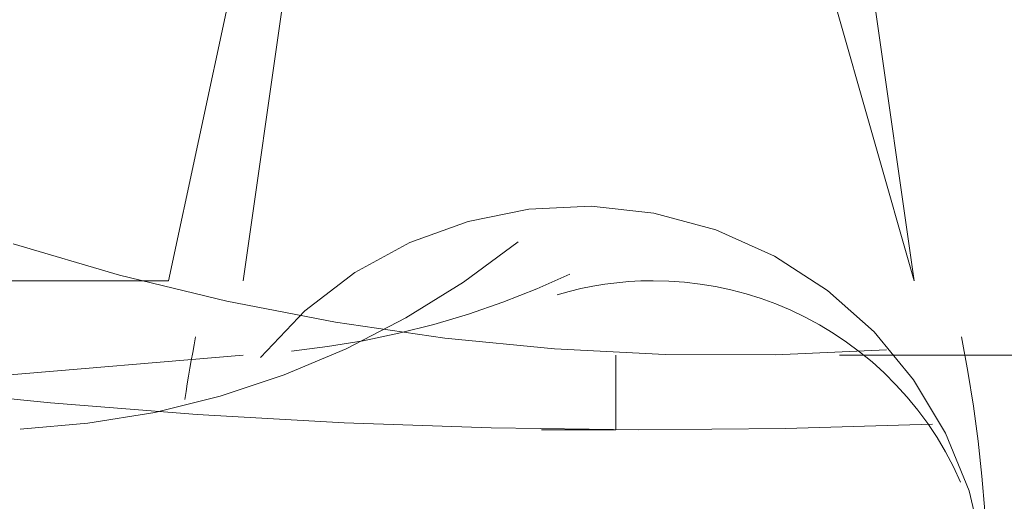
# Model space of a CAD drawing. Header units: millimetres. Extents: x 17 to 403, y 12 to 285.
# Tile 118 of 145: x 307.806 to 308.365, y 180.257 to 180.531. Entities that reach past the tile are written whole.
import ezdxf

# ---------------------------------------------------------------- set-up
doc = ezdxf.new("R2010")
doc.units = ezdxf.units.MM
doc.layers.add('LINE_000000', color=7, linetype='Continuous')

msp = doc.modelspace()

# ---------------------------------------------------------------- linework, layer by layer
at = {"layer": 'LINE_000000', "lineweight": 0}
for p, q in [((307.89034, 180.38234), (308.01733, 180.975)), ((307.93267, 180.38234), (308.01733, 180.975)), ((308.31365, 180.38234), (308.22899, 180.67867)), ((308.31365, 180.38234), (308.27132, 180.67867)), ((307.89034, 180.38234), (307.33998, 180.38234)), ((307.42467, 180.29767), (307.93267, 180.34)), ((308.14433, 180.34), (308.14433, 180.34)), ((308.14433, 180.34), (308.14433, 180.29767)), ((308.14433, 180.34), (308.14433, 180.34)), ((308.14433, 180.34), (308.14433, 180.34)), ((308.14433, 180.34), (308.14433, 180.34)), ((308.14433, 180.34), (308.14433, 180.29767)), ((308.14433, 180.34), (308.14433, 180.34)), ((308.14433, 180.34), (308.14433, 180.34)), ((308.14433, 180.34), (308.14433, 180.34)), ((308.14433, 180.34), (308.14433, 180.29767)), ((308.14433, 180.34), (308.14433, 180.34)), ((308.14433, 180.34), (308.14433, 180.34)), ((308.14433, 180.34), (308.14433, 180.34)), ((308.14433, 180.34), (308.14433, 180.29767)), ((308.14433, 180.34), (308.14433, 180.34)), ((308.14433, 180.34), (308.14433, 180.34)), ((308.14433, 180.34), (308.14433, 180.34)), ((308.14433, 180.34), (308.14433, 180.29767)), ((308.14433, 180.34), (308.14433, 180.34)), ((308.14433, 180.34), (308.14433, 180.34)), ((308.14433, 180.34), (308.14433, 180.29767)), ((308.14433, 180.34), (308.14433, 180.34)), ((308.14433, 180.34), (308.14433, 180.29767)), ((308.14433, 180.34), (308.14433, 180.34)), ((308.14433, 180.34), (308.14433, 180.34)), ((308.14433, 180.34), (308.14433, 180.34)), ((308.14433, 180.34), (308.14433, 180.29767)), ((308.14433, 180.34), (308.14433, 180.34)), ((308.14433, 180.34), (308.14433, 180.34)), ((308.14433, 180.34), (308.14433, 180.34)), ((308.14433, 180.34), (308.14433, 180.29767)), ((308.14433, 180.34), (308.14433, 180.34)), ((308.14433, 180.34), (308.14433, 180.34)), ((308.14433, 180.34), (308.14433, 180.34)), ((308.14433, 180.34), (308.14433, 180.29767)), ((308.14433, 180.34), (308.14433, 180.34)), ((308.14433, 180.34), (308.14433, 180.34)), ((308.14433, 180.34), (308.14433, 180.29767)), ((308.14433, 180.34), (308.14433, 180.34)), ((308.14433, 180.34), (308.14433, 180.34)), ((308.14433, 180.34), (308.14433, 180.29767)), ((308.14433, 180.34), (308.14433, 180.34)), ((308.14433, 180.34), (308.14433, 180.29767)), ((308.14433, 180.34), (308.14433, 180.34)), ((308.14433, 180.34), (308.14433, 180.34)), ((308.14433, 180.34), (308.14433, 180.34)), ((308.14433, 180.34), (308.14433, 180.34)), ((308.14433, 180.34), (308.14433, 180.34)), ((308.14433, 180.34), (308.14433, 180.34)), ((308.14433, 180.34), (308.14433, 180.34)), ((308.14433, 180.34), (308.14433, 180.34)), ((308.14433, 180.34), (308.14433, 180.34)), ((308.14433, 180.34), (308.14433, 180.34)), ((308.14433, 180.34), (308.14433, 180.34)), ((308.14433, 180.34), (308.14433, 180.34)), ((308.14433, 180.34), (308.14433, 180.34)), ((308.14433, 180.34), (308.14433, 180.34)), ((308.14433, 180.34), (308.14433, 180.34)), ((308.14433, 180.34), (308.14433, 180.34)), ((308.14433, 180.34), (308.14433, 180.34)), ((308.14433, 180.34), (308.14433, 180.34)), ((308.14433, 180.34), (308.14433, 180.34)), ((308.14433, 180.34), (308.14433, 180.34)), ((308.14433, 180.34), (308.14433, 180.34)), ((308.14433, 180.34), (308.14433, 180.34)), ((308.14433, 180.34), (308.14433, 180.34)), ((308.14433, 180.34), (308.14433, 180.34)), ((308.14433, 180.34), (308.14433, 180.34)), ((308.14433, 180.34), (308.14433, 180.34)), ((308.14433, 180.34), (308.14433, 180.34)), ((308.14433, 180.34), (308.14433, 180.34)), ((308.14433, 180.34), (308.14433, 180.34)), ((308.14433, 180.34), (308.14433, 180.34)), ((308.14433, 180.34), (308.14433, 180.34)), ((308.14433, 180.34), (308.14433, 180.34)), ((308.14433, 180.34), (308.14433, 180.34)), ((308.14433, 180.34), (308.14433, 180.34)), ((308.14433, 180.34), (308.14433, 180.34)), ((308.14433, 180.34), (308.14433, 180.34)), ((308.14433, 180.34), (308.14433, 180.34)), ((308.14433, 180.34), (308.14433, 180.34)), ((308.14433, 180.34), (308.14433, 180.34)), ((308.14433, 180.34), (308.14433, 180.34)), ((308.14433, 180.34), (308.14433, 180.34)), ((308.14433, 180.34), (308.14433, 180.34)), ((308.14433, 180.34), (308.14433, 180.34)), ((308.14433, 180.34), (308.14433, 180.34)), ((308.14433, 180.34), (308.14433, 180.34)), ((308.14433, 180.34), (308.14433, 180.34)), ((308.14433, 180.34), (308.14433, 180.34)), ((308.14433, 180.34), (308.14433, 180.34)), ((308.14433, 180.34), (308.14433, 180.34)), ((308.14433, 180.34), (308.14433, 180.34)), ((308.14433, 180.34), (308.14433, 180.34)), ((308.14433, 180.34), (308.14433, 180.34)), ((308.14433, 180.34), (308.14433, 180.34)), ((308.14433, 180.34), (308.14433, 180.34)), ((308.14433, 180.34), (308.14433, 180.34)), ((308.14433, 180.34), (308.14433, 180.34)), ((308.14433, 180.34), (308.14433, 180.34)), ((308.14433, 180.34), (308.14433, 180.34)), ((308.14433, 180.34), (308.14433, 180.34)), ((308.14433, 180.34), (308.14433, 180.34)), ((308.14433, 180.34), (308.14433, 180.34)), ((308.14433, 180.34), (308.14433, 180.34)), ((308.14433, 180.34), (308.14433, 180.34)), ((308.14433, 180.34), (308.14433, 180.34)), ((308.14433, 180.34), (308.14433, 180.34)), ((308.14433, 180.34), (308.14433, 180.34)), ((308.14433, 180.34), (308.14433, 180.34)), ((308.14433, 180.34), (308.14433, 180.34)), ((308.14433, 180.34), (308.14433, 180.34)), ((308.14433, 180.34), (308.14433, 180.34)), ((308.14433, 180.34), (308.14433, 180.34)), ((308.27132, 180.34), (308.44067, 180.34)), ((308.35598, 180.34), (308.35598, 180.34)), ((308.10199, 180.29767), (308.10199, 180.29767)), ((308.10199, 180.29767), (308.10199, 180.29767)), ((308.10199, 180.29767), (308.10199, 180.29767)), ((308.10199, 180.29767), (308.14433, 180.29767)), ((308.10199, 180.29767), (308.10199, 180.29767)), ((308.10199, 180.29767), (308.14433, 180.29767)), ((308.10199, 180.29767), (308.10199, 180.29767)), ((308.10199, 180.29767), (308.14433, 180.29767)), ((308.10199, 180.29767), (308.10199, 180.29767)), ((308.10199, 180.29767), (308.14433, 180.29767)), ((308.14433, 180.29767), (308.14433, 180.29767)), ((308.14433, 180.29767), (308.14433, 180.29767)), ((308.14433, 180.29767), (308.14433, 180.29767)), ((308.14433, 180.29767), (308.14433, 180.29767)), ((308.14433, 180.29767), (308.14433, 180.29767)), ((308.14433, 180.29767), (308.14433, 180.29767)), ((308.14433, 180.29767), (308.14433, 180.29767)), ((308.14433, 180.29767), (308.14433, 180.29767)), ((308.14433, 180.29767), (308.14433, 180.29767)), ((308.14433, 180.29767), (308.14433, 180.29767)), ((308.14433, 180.29767), (308.14433, 180.29767)), ((308.14433, 180.29767), (308.14433, 180.29767)), ((308.14433, 180.29767), (308.14433, 180.29767)), ((308.14433, 180.29767), (308.14433, 180.29767)), ((308.14433, 180.29767), (308.14433, 180.29767)), ((308.14433, 180.29767), (308.14433, 180.29767)), ((308.14433, 180.29767), (308.14433, 180.29767)), ((308.14433, 180.29767), (308.14433, 180.29767)), ((308.14433, 180.29767), (308.14433, 180.29767)), ((308.14433, 180.29767), (308.14433, 180.29767)), ((308.14433, 180.29767), (308.14433, 180.29767)), ((308.14433, 180.29767), (308.14433, 180.29767)), ((308.14433, 180.29767), (308.14433, 180.29767)), ((308.14433, 180.29767), (308.14433, 180.29767)), ((308.14433, 180.29767), (308.14433, 180.29767)), ((308.14433, 180.29767), (308.14433, 180.29767)), ((308.14433, 180.29767), (308.14433, 180.29767)), ((308.14433, 180.29767), (308.14433, 180.29767)), ((308.14433, 180.29767), (308.14433, 180.29767)), ((308.14433, 180.29767), (308.14433, 180.29767)), ((308.14433, 180.29767), (308.14433, 180.29767)), ((308.14433, 180.29767), (308.14433, 180.29767)), ((308.14433, 180.29767), (308.14433, 180.29767)), ((308.14433, 180.29767), (308.14433, 180.29767)), ((308.14433, 180.29767), (308.14433, 180.29767)), ((308.14433, 180.29767), (308.14433, 180.29767)), ((308.14433, 180.29767), (308.14433, 180.29767)), ((308.14433, 180.29767), (308.14433, 180.29767)), ((308.14433, 180.29767), (308.14433, 180.29767)), ((308.14433, 180.29767), (308.14433, 180.29767)), ((308.14433, 180.29767), (308.14433, 180.29767)), ((308.14433, 180.29767), (308.14433, 180.29767)), ((308.14433, 180.29767), (308.14433, 180.29767)), ((308.14433, 180.29767), (308.14433, 180.29767)), ((308.14433, 180.29767), (308.14433, 180.29767)), ((308.14433, 180.29767), (308.14433, 180.29767)), ((308.14433, 180.29767), (308.14433, 180.29767)), ((308.14433, 180.29767), (308.14433, 180.29767)), ((308.14433, 180.29767), (308.14433, 180.29767)), ((308.14433, 180.29767), (308.14433, 180.29767)), ((308.14433, 180.29767), (308.14433, 180.29767)), ((308.14433, 180.29767), (308.14433, 180.29767)), ((308.14433, 180.29767), (308.14433, 180.29767)), ((308.14433, 180.29767), (308.14433, 180.29767)), ((308.14433, 180.29767), (308.14433, 180.29767)), ((308.14433, 180.29767), (308.14433, 180.29767)), ((308.14433, 180.29767), (308.14433, 180.29767)), ((308.14433, 180.29767), (308.14433, 180.29767)), ((308.14433, 180.29767), (308.14433, 180.29767)), ((308.14433, 180.29767), (308.14433, 180.29767)), ((308.14433, 180.29767), (308.14433, 180.29767)), ((308.14433, 180.29767), (308.14433, 180.29767)), ((308.14433, 180.29767), (308.14433, 180.29767)), ((308.14433, 180.29767), (308.14433, 180.29767)), ((308.14433, 180.29767), (308.14433, 180.29767)), ((308.14433, 180.29767), (308.14433, 180.29767)), ((308.14433, 180.29767), (308.14433, 180.29767)), ((308.14433, 180.29767), (308.14433, 180.29767)), ((308.14433, 180.29767), (308.14433, 180.29767)), ((308.14433, 180.29767), (308.14433, 180.29767)), ((308.14433, 180.29767), (308.14433, 180.29767)), ((308.14433, 180.29767), (308.14433, 180.29767)), ((308.14433, 180.29767), (308.14433, 180.29767)), ((308.14433, 180.29767), (308.14433, 180.29767)), ((308.14433, 180.29767), (308.14433, 180.29767)), ((308.14433, 180.29767), (308.14433, 180.29767)), ((308.14433, 180.29767), (308.14433, 180.29767)), ((308.14433, 180.29767), (308.14433, 180.29767)), ((308.14433, 180.29767), (308.14433, 180.29767)), ((308.14433, 180.29767), (308.14433, 180.29767)), ((308.14433, 180.29767), (308.14433, 180.29767)), ((308.14433, 180.29767), (308.14433, 180.29767)), ((308.14433, 180.29767), (308.14433, 180.29767)), ((308.14433, 180.29767), (308.14433, 180.29767)), ((308.14433, 180.29767), (308.14433, 180.29767)), ((308.14433, 180.29767), (308.14433, 180.29767)), ((308.14433, 180.29767), (308.14433, 180.29767)), ((308.14433, 180.29767), (308.14433, 180.29767)), ((308.14433, 180.29767), (308.14433, 180.29767)), ((308.14433, 180.29767), (308.14433, 180.29767)), ((308.14433, 180.29767), (308.14433, 180.29767)), ((308.14433, 180.29767), (308.14433, 180.29767)), ((308.14433, 180.29767), (308.14433, 180.29767)), ((308.14433, 180.29767), (308.14433, 180.29767)), ((308.14433, 180.29767), (308.14433, 180.29767)), ((308.14433, 180.29767), (308.14433, 180.29767)), ((308.14433, 180.29767), (308.14433, 180.29767)), ((308.14433, 180.29767), (308.14433, 180.29767)), ((308.14433, 180.29767), (308.14433, 180.29767)), ((308.14433, 180.29767), (308.14433, 180.29767)), ((308.14433, 180.29767), (308.14433, 180.29767)), ((308.14433, 180.29767), (308.14433, 180.29767)), ((308.14433, 180.29767), (308.14433, 180.29767)), ((308.14433, 180.29767), (308.14433, 180.29767)), ((308.14433, 180.29767), (308.14433, 180.29767)), ((308.14433, 180.29767), (308.14433, 180.29767)), ((308.14433, 180.29767), (308.14433, 180.29767)), ((308.14433, 180.29767), (308.14433, 180.29767)), ((308.14433, 180.29767), (308.14433, 180.29767)), ((308.14433, 180.29767), (308.14433, 180.29767)), ((308.14433, 180.29767), (308.14433, 180.29767)), ((308.14433, 180.29767), (308.14433, 180.29767)), ((308.14433, 180.29767), (308.14433, 180.29767)), ((308.14433, 180.29767), (308.14433, 180.29767)), ((308.14433, 180.29767), (308.14433, 180.29767)), ((308.14433, 180.29767), (308.14433, 180.29767)), ((308.14433, 180.29767), (308.14433, 180.29767)), ((308.14433, 180.29767), (308.14433, 180.29767)), ((308.14433, 180.29767), (308.14433, 180.29767)), ((308.14433, 180.29767), (308.14433, 180.29767)), ((308.14433, 180.29767), (308.14433, 180.29767)), ((308.14433, 180.29767), (308.14433, 180.29767)), ((308.14433, 180.29767), (308.14433, 180.29767)), ((308.14433, 180.29767), (308.14433, 180.29767)), ((308.14433, 180.29767), (308.14433, 180.29767)), ((308.14433, 180.29767), (308.14433, 180.29767)), ((308.14433, 180.29767), (308.14433, 180.29767)), ((308.14433, 180.29767), (308.14433, 180.29767)), ((308.14433, 180.29767), (308.14433, 180.29767)), ((308.14433, 180.29767), (308.14433, 180.29767)), ((308.14433, 180.29767), (308.14433, 180.29767)), ((308.14433, 180.29767), (308.14433, 180.29767)), ((308.14433, 180.29767), (308.14433, 180.29767)), ((308.14433, 180.29767), (308.14433, 180.29767)), ((308.14433, 180.29767), (308.14433, 180.29767)), ((308.14433, 180.29767), (308.14433, 180.29767)), ((308.14433, 180.29767), (308.14433, 180.29767)), ((308.14433, 180.29767), (308.14433, 180.29767)), ((308.14433, 180.29767), (308.14433, 180.29767)), ((308.14433, 180.29767), (308.14433, 180.29767)), ((308.14433, 180.29767), (308.14433, 180.29767)), ((308.14433, 180.29767), (308.14433, 180.29767)), ((308.14433, 180.29767), (308.14433, 180.29767)), ((308.14433, 180.29767), (308.14433, 180.29767)), ((308.14433, 180.29767), (308.14433, 180.29767)), ((308.14433, 180.29767), (308.14433, 180.29767)), ((308.14433, 180.29767), (308.14433, 180.29767)), ((308.14433, 180.29767), (308.14433, 180.29767)), ((308.14433, 180.29767), (308.14433, 180.29767)), ((308.14433, 180.29767), (308.14433, 180.29767)), ((308.14433, 180.29767), (308.14433, 180.29767)), ((308.14433, 180.29767), (308.14433, 180.29767)), ((308.14433, 180.29767), (308.14433, 180.29767)), ((308.14433, 180.29767), (308.14433, 180.29767)), ((308.14433, 180.29767), (308.14433, 180.29767)), ((308.14433, 180.29767), (308.14433, 180.29767)), ((308.14433, 180.29767), (308.14433, 180.29767)), ((308.14433, 180.29767), (308.14433, 180.29767)), ((308.14433, 180.29767), (308.14433, 180.29767)), ((308.14433, 180.29767), (308.14433, 180.29767)), ((308.14433, 180.29767), (308.14433, 180.29767)), ((308.14433, 180.29767), (308.14433, 180.29767)), ((308.14433, 180.29767), (308.14433, 180.29767)), ((308.14433, 180.29767), (308.14433, 180.29767)), ((308.14433, 180.29767), (308.14433, 180.29767)), ((308.14433, 180.29767), (308.14433, 180.29767)), ((308.14433, 180.29767), (308.14433, 180.29767)), ((308.14433, 180.29767), (308.14433, 180.29767)), ((308.14433, 180.29767), (308.14433, 180.29767)), ((308.14433, 180.29767), (308.14433, 180.29767)), ((308.14433, 180.29767), (308.14433, 180.29767)), ((308.14433, 180.29767), (308.14433, 180.29767)), ((308.14433, 180.29767), (308.14433, 180.29767)), ((308.14433, 180.29767), (308.14433, 180.29767)), ((308.14433, 180.29767), (308.14433, 180.29767)), ((308.14433, 180.29767), (308.14433, 180.29767)), ((308.14433, 180.29767), (308.14433, 180.29767)), ((308.14433, 180.29767), (308.14433, 180.29767)), ((308.14433, 180.29767), (308.14433, 180.29767)), ((308.14433, 180.29767), (308.14433, 180.29767)), ((308.14433, 180.29767), (308.14433, 180.29767)), ((308.14433, 180.29767), (308.14433, 180.29767)), ((308.14433, 180.29767), (308.14433, 180.29767)), ((308.14433, 180.29767), (308.14433, 180.29767)), ((308.14433, 180.29767), (308.14433, 180.29767)), ((308.14433, 180.29767), (308.14433, 180.29767)), ((308.14433, 180.29767), (308.14433, 180.29767)), ((308.14433, 180.29767), (308.14433, 180.29767)), ((308.14433, 180.29767), (308.14433, 180.29767)), ((308.14433, 180.29767), (308.14433, 180.29767)), ((308.14433, 180.29767), (308.14433, 180.29767)), ((308.14433, 180.29767), (308.14433, 180.29767)), ((308.14433, 180.29767), (308.14433, 180.29767)), ((308.14433, 180.29767), (308.14433, 180.29767)), ((308.14433, 180.29767), (308.14433, 180.29767)), ((308.14433, 180.29767), (308.14433, 180.29767)), ((308.14433, 180.29767), (308.14433, 180.29767)), ((308.14433, 180.29767), (308.14433, 180.29767)), ((308.14433, 180.29767), (308.14433, 180.29767)), ((308.14433, 180.29767), (308.14433, 180.29767)), ((308.14433, 180.29767), (308.14433, 180.29767)), ((308.14433, 180.29767), (308.14433, 180.29767)), ((308.14433, 180.29767), (308.14433, 180.29767)), ((308.14433, 180.29767), (308.14433, 180.29767)), ((308.14433, 180.29767), (308.14433, 180.29767)), ((308.14433, 180.29767), (308.14433, 180.29767)), ((308.14433, 180.29767), (308.14433, 180.29767)), ((308.14433, 180.29767), (308.14433, 180.29767)), ((308.14433, 180.29767), (308.14433, 180.29767)), ((308.14433, 180.29767), (308.14433, 180.29767)), ((308.14433, 180.29767), (308.14433, 180.29767)), ((308.14433, 180.29767), (308.14433, 180.29767)), ((308.14433, 180.29767), (308.14433, 180.29767)), ((308.14433, 180.29767), (308.14433, 180.29767)), ((308.14433, 180.29767), (308.14433, 180.29767)), ((308.14433, 180.29767), (308.14433, 180.29767)), ((308.14433, 180.29767), (308.14433, 180.29767)), ((308.14433, 180.29767), (308.14433, 180.29767)), ((308.14433, 180.29767), (308.14433, 180.29767)), ((308.14433, 180.29767), (308.14433, 180.29767)), ((308.14433, 180.29767), (308.14433, 180.29767)), ((308.14433, 180.29767), (308.14433, 180.29767)), ((308.14433, 180.29767), (308.14433, 180.29767)), ((308.14433, 180.29767), (308.14433, 180.29767)), ((308.14433, 180.29767), (308.14433, 180.29767)), ((308.14433, 180.29767), (308.14433, 180.29767)), ((308.14433, 180.29767), (308.14433, 180.29767)), ((308.14433, 180.29767), (308.14433, 180.29767)), ((308.14433, 180.29767), (308.14433, 180.29767)), ((308.14433, 180.29767), (308.14433, 180.29767)), ((308.14433, 180.29767), (308.14433, 180.29767)), ((308.14433, 180.29767), (308.14433, 180.29767)), ((308.14433, 180.29767), (308.14433, 180.29767)), ((308.14433, 180.29767), (308.14433, 180.29767)), ((308.14433, 180.29767), (308.14433, 180.29767)), ((308.14433, 180.29767), (308.14433, 180.29767)), ((308.14433, 180.29767), (308.14433, 180.29767)), ((308.14433, 180.29767), (308.14433, 180.29767)), ((308.14433, 180.29767), (308.14433, 180.29767)), ((308.14433, 180.29767), (308.14433, 180.29767)), ((308.14433, 180.29767), (308.14433, 180.29767)), ((308.14433, 180.29767), (308.14433, 180.29767)), ((308.14433, 180.29767), (308.14433, 180.29767)), ((308.14433, 180.29767), (308.14433, 180.29767)), ((308.14433, 180.29767), (308.14433, 180.29767)), ((308.14433, 180.29767), (308.14433, 180.29767)), ((308.14433, 180.29767), (308.14433, 180.29767)), ((308.14433, 180.29767), (308.14433, 180.29767)), ((308.14433, 180.29767), (308.14433, 180.29767)), ((308.14433, 180.29767), (308.14433, 180.29767)), ((308.14433, 180.29767), (308.14433, 180.29767)), ((308.14433, 180.29767), (308.14433, 180.29767)), ((308.14433, 180.29767), (308.14433, 180.29767)), ((308.14433, 180.29767), (308.14433, 180.29767)), ((308.14433, 180.29767), (308.14433, 180.29767)), ((308.14433, 180.29767), (308.14433, 180.29767)), ((308.14433, 180.29767), (308.14433, 180.29767)), ((308.14433, 180.29767), (308.14433, 180.29767)), ((308.14433, 180.29767), (308.14433, 180.29767)), ((308.14433, 180.29767), (308.14433, 180.29767)), ((308.14433, 180.29767), (308.14433, 180.29767)), ((308.14433, 180.29767), (308.14433, 180.29767)), ((308.14433, 180.29767), (308.14433, 180.29767)), ((308.14433, 180.29767), (308.14433, 180.29767)), ((308.14433, 180.29767), (308.14433, 180.29767)), ((308.14433, 180.29767), (308.14433, 180.29767)), ((308.14433, 180.29767), (308.14433, 180.29767)), ((308.14433, 180.29767), (308.14433, 180.29767)), ((308.14433, 180.29767), (308.14433, 180.29767)), ((308.14433, 180.29767), (308.14433, 180.29767)), ((308.14433, 180.29767), (308.14433, 180.29767)), ((308.14433, 180.29767), (308.14433, 180.29767)), ((308.14433, 180.29767), (308.14433, 180.29767)), ((308.14433, 180.29767), (308.14433, 180.29767)), ((308.14433, 180.29767), (308.14433, 180.29767)), ((308.14433, 180.29767), (308.14433, 180.29767)), ((308.14433, 180.29767), (308.14433, 180.29767)), ((308.14433, 180.29767), (308.14433, 180.29767)), ((308.14433, 180.29767), (308.14433, 180.29767)), ((308.14433, 180.29767), (308.14433, 180.29767)), ((308.14433, 180.29767), (308.14433, 180.29767)), ((308.14433, 180.29767), (308.14433, 180.29767)), ((308.14433, 180.29767), (308.14433, 180.29767)), ((308.14433, 180.29767), (308.14433, 180.29767)), ((308.14433, 180.29767), (308.14433, 180.29767)), ((308.14433, 180.29767), (308.14433, 180.29767)), ((308.14433, 180.29767), (308.14433, 180.29767)), ((308.14433, 180.29767), (308.14433, 180.29767)), ((308.14433, 180.29767), (308.14433, 180.29767)), ((308.14433, 180.29767), (308.14433, 180.29767)), ((308.14433, 180.29767), (308.14433, 180.29767)), ((308.14433, 180.29767), (308.14433, 180.29767)), ((308.14433, 180.29767), (308.14433, 180.29767)), ((308.14433, 180.29767), (308.14433, 180.29767)), ((308.14433, 180.29767), (308.14433, 180.29767)), ((308.14433, 180.29767), (308.14433, 180.29767)), ((308.14433, 180.29767), (308.14433, 180.29767)), ((308.14433, 180.29767), (308.14433, 180.29767)), ((308.14433, 180.29767), (308.14433, 180.29767)), ((308.14433, 180.29767), (308.14433, 180.29767)), ((308.14433, 180.29767), (308.14433, 180.29767)), ((308.14433, 180.29767), (308.14433, 180.29767)), ((308.14433, 180.29767), (308.14433, 180.29767)), ((308.14433, 180.29767), (308.14433, 180.29767)), ((308.14433, 180.29767), (308.14433, 180.29767)), ((308.14433, 180.29767), (308.14433, 180.29767)), ((308.14433, 180.29767), (308.14433, 180.29767)), ((308.14433, 180.29767), (308.14433, 180.29767)), ((308.14433, 180.29767), (308.14433, 180.29767)), ((308.14433, 180.29767), (308.14433, 180.29767)), ((308.14433, 180.29767), (308.14433, 180.29767)), ((308.14433, 180.29767), (308.14433, 180.29767)), ((308.14433, 180.29767), (308.14433, 180.29767)), ((308.14433, 180.29767), (308.14433, 180.29767)), ((308.14433, 180.29767), (308.14433, 180.29767)), ((308.14433, 180.29767), (308.14433, 180.29767)), ((308.14433, 180.29767), (308.14433, 180.29767)), ((308.14433, 180.29767), (308.14433, 180.29767)), ((308.14433, 180.29767), (308.14433, 180.29767)), ((308.14433, 180.29767), (308.14433, 180.29767)), ((308.14433, 180.29767), (308.14433, 180.29767)), ((308.14433, 180.29767), (308.14433, 180.29767)), ((308.14433, 180.29767), (308.14433, 180.29767)), ((308.14433, 180.29767), (308.14433, 180.29767)), ((308.14433, 180.29767), (308.14433, 180.29767)), ((308.14433, 180.29767), (308.14433, 180.29767)), ((308.14433, 180.29767), (308.14433, 180.29767)), ((308.14433, 180.29767), (308.14433, 180.29767)), ((308.14433, 180.29767), (308.14433, 180.29767)), ((308.14433, 180.29767), (308.14433, 180.29767)), ((308.14433, 180.29767), (308.14433, 180.29767)), ((308.14433, 180.29767), (308.14433, 180.29767)), ((308.14433, 180.29767), (308.14433, 180.29767)), ((308.14433, 180.29767), (308.14433, 180.29767)), ((308.14433, 180.29767), (308.14433, 180.29767)), ((308.14433, 180.29767), (308.14433, 180.29767)), ((308.14433, 180.29767), (308.14433, 180.29767)), ((308.14433, 180.29767), (308.14433, 180.29767)), ((308.14433, 180.29767), (308.14433, 180.29767)), ((308.14433, 180.29767), (308.14433, 180.29767)), ((308.14433, 180.29767), (308.14433, 180.29767)), ((308.14433, 180.29767), (308.14433, 180.29767)), ((308.14433, 180.29767), (308.14433, 180.29767)), ((308.14433, 180.29767), (308.14433, 180.29767)), ((308.14433, 180.29767), (308.14433, 180.29767)), ((308.14433, 180.29767), (308.14433, 180.29767)), ((308.14433, 180.29767), (308.14433, 180.29767)), ((308.14433, 180.29767), (308.14433, 180.29767)), ((308.14433, 180.29767), (308.14433, 180.29767)), ((308.14433, 180.29767), (308.14433, 180.29767)), ((308.14433, 180.29767), (308.14433, 180.29767)), ((308.14433, 180.29767), (308.14433, 180.29767)), ((308.14433, 180.29767), (308.14433, 180.29767)), ((308.14433, 180.29767), (308.14433, 180.29767)), ((308.14433, 180.29767), (308.14433, 180.29767)), ((308.14433, 180.29767), (308.14433, 180.29767)), ((308.14433, 180.29767), (308.14433, 180.29767)), ((308.14433, 180.29767), (308.14433, 180.29767)), ((308.14433, 180.29767), (308.14433, 180.29767)), ((308.14433, 180.29767), (308.14433, 180.29767)), ((308.14433, 180.29767), (308.14433, 180.29767)), ((308.14433, 180.29767), (308.14433, 180.29767)), ((308.14433, 180.29767), (308.14433, 180.29767)), ((308.14433, 180.29767), (308.14433, 180.29767)), ((308.14433, 180.29767), (308.14433, 180.29767)), ((308.14433, 180.29767), (308.14433, 180.29767)), ((308.14433, 180.29767), (308.14433, 180.29767)), ((308.14433, 180.29767), (308.14433, 180.29767)), ((308.14433, 180.29767), (308.14433, 180.29767)), ((308.14433, 180.29767), (308.14433, 180.29767)), ((308.14433, 180.29767), (308.14433, 180.29767)), ((308.14433, 180.29767), (308.14433, 180.29767)), ((308.14433, 180.29767), (308.14433, 180.29767)), ((308.14433, 180.29767), (308.14433, 180.29767)), ((308.14433, 180.29767), (308.14433, 180.29767)), ((308.14433, 180.29767), (308.14433, 180.29767)), ((308.14433, 180.29767), (308.14433, 180.29767)), ((308.14433, 180.29767), (308.14433, 180.29767)), ((308.14433, 180.29767), (308.14433, 180.29767)), ((308.14433, 180.29767), (308.14433, 180.29767)), ((308.14433, 180.29767), (308.14433, 180.29767)), ((308.14433, 180.29767), (308.14433, 180.29767)), ((308.14433, 180.29767), (308.14433, 180.29767)), ((308.14433, 180.29767), (308.14433, 180.29767)), ((308.14433, 180.29767), (308.14433, 180.29767)), ((308.14433, 180.29767), (308.14433, 180.29767)), ((308.14433, 180.29767), (308.14433, 180.29767)), ((308.14433, 180.29767), (308.14433, 180.29767)), ((308.14433, 180.29767), (308.14433, 180.29767)), ((308.14433, 180.29767), (308.14433, 180.29767)), ((308.14433, 180.29767), (308.14433, 180.29767)), ((308.14433, 180.29767), (308.14433, 180.29767)), ((308.14433, 180.29767), (308.14433, 180.29767)), ((308.14433, 180.29767), (308.14433, 180.29767)), ((308.14433, 180.29767), (308.14433, 180.29767)), ((308.14433, 180.29767), (308.14433, 180.29767)), ((308.14433, 180.29767), (308.14433, 180.29767)), ((308.14433, 180.29767), (308.14433, 180.29767)), ((308.14433, 180.29767), (308.14433, 180.29767)), ((308.14433, 180.29767), (308.14433, 180.29767)), ((308.14433, 180.29767), (308.14433, 180.29767)), ((308.14433, 180.29767), (308.14433, 180.29767)), ((308.14433, 180.29767), (308.14433, 180.29767)), ((308.14433, 180.29767), (308.14433, 180.29767)), ((308.14433, 180.29767), (308.14433, 180.29767)), ((308.14433, 180.29767), (308.14433, 180.29767)), ((308.14433, 180.29767), (308.14433, 180.29767)), ((308.14433, 180.29767), (308.14433, 180.29767)), ((308.14433, 180.29767), (308.14433, 180.29767)), ((308.14433, 180.29767), (308.14433, 180.29767)), ((308.14433, 180.29767), (308.14433, 180.29767)), ((308.14433, 180.29767), (308.14433, 180.29767)), ((308.14433, 180.29767), (308.14433, 180.29767)), ((308.14433, 180.29767), (308.14433, 180.29767)), ((308.14433, 180.29767), (308.14433, 180.29767)), ((308.14433, 180.29767), (308.14433, 180.29767)), ((308.14433, 180.29767), (308.14433, 180.29767)), ((308.14433, 180.29767), (308.14433, 180.29767)), ((308.14433, 180.29767), (308.14433, 180.29767)), ((308.14433, 180.29767), (308.14433, 180.29767)), ((308.14433, 180.29767), (308.14433, 180.29767)), ((308.14433, 180.29767), (308.14433, 180.29767)), ((308.14433, 180.29767), (308.14433, 180.29767)), ((308.14433, 180.29767), (308.14433, 180.29767)), ((308.14433, 180.29767), (308.14433, 180.29767)), ((308.14433, 180.29767), (308.14433, 180.29767)), ((308.14433, 180.29767), (308.14433, 180.29767)), ((308.14433, 180.29767), (308.14433, 180.29767)), ((308.14433, 180.29767), (308.14433, 180.29767)), ((308.14433, 180.29767), (308.14433, 180.29767)), ((308.14433, 180.29767), (308.14433, 180.29767)), ((308.14433, 180.29767), (308.14433, 180.29767)), ((308.14433, 180.29767), (308.14433, 180.29767)), ((308.14433, 180.29767), (308.14433, 180.29767)), ((308.14433, 180.29767), (308.14433, 180.29767)), ((308.14433, 180.29767), (308.14433, 180.29767)), ((308.14433, 180.29767), (308.14433, 180.29767)), ((308.14433, 180.29767), (308.14433, 180.29767)), ((308.14433, 180.29767), (308.14433, 180.29767)), ((308.14433, 180.29767), (308.14433, 180.29767)), ((308.14433, 180.29767), (308.14433, 180.29767)), ((308.14433, 180.29767), (308.14433, 180.29767)), ((308.14433, 180.29767), (308.14433, 180.29767)), ((308.14433, 180.29767), (308.14433, 180.29767)), ((308.14433, 180.29767), (308.14433, 180.29767)), ((308.14433, 180.29767), (308.14433, 180.29767)), ((308.14433, 180.29767), (308.14433, 180.29767)), ((308.14433, 180.29767), (308.14433, 180.29767)), ((308.14433, 180.29767), (308.14433, 180.29767)), ((308.14433, 180.29767), (308.14433, 180.29767)), ((308.14433, 180.29767), (308.14433, 180.29767)), ((308.14433, 180.29767), (308.14433, 180.29767)), ((308.14433, 180.29767), (308.14433, 180.29767)), ((308.14433, 180.29767), (308.14433, 180.29767)), ((308.14433, 180.29767), (308.14433, 180.29767)), ((308.14433, 180.29767), (308.14433, 180.29767)), ((308.14433, 180.29767), (308.14433, 180.29767)), ((308.14433, 180.29767), (308.14433, 180.29767)), ((308.14433, 180.29767), (308.14433, 180.29767)), ((308.14433, 180.29767), (308.14433, 180.29767)), ((308.14433, 180.29767), (308.14433, 180.29767)), ((308.14433, 180.29767), (308.14433, 180.29767)), ((308.14433, 180.29767), (308.14433, 180.29767)), ((308.14433, 180.29767), (308.14433, 180.29767)), ((308.14433, 180.29767), (308.14433, 180.29767)), ((308.14433, 180.29767), (308.14433, 180.29767)), ((308.14433, 180.29767), (308.14433, 180.29767)), ((308.14433, 180.29767), (308.14433, 180.29767)), ((308.14433, 180.29767), (308.14433, 180.29767)), ((308.14433, 180.29767), (308.14433, 180.29767)), ((308.14433, 180.29767), (308.14433, 180.29767)), ((308.14433, 180.29767), (308.14433, 180.29767)), ((308.14433, 180.29767), (308.14433, 180.29767)), ((308.14433, 180.29767), (308.14433, 180.29767)), ((308.14433, 180.29767), (308.14433, 180.29767)), ((308.14433, 180.29767), (308.14433, 180.29767)), ((308.14433, 180.29767), (308.14433, 180.29767)), ((308.14433, 180.29767), (308.14433, 180.29767)), ((308.14433, 180.29767), (308.14433, 180.29767)), ((308.14433, 180.29767), (308.14433, 180.29767)), ((308.14433, 180.29767), (308.14433, 180.29767)), ((308.14433, 180.29767), (308.14433, 180.29767)), ((308.14433, 180.29767), (308.14433, 180.29767)), ((308.14433, 180.29767), (308.14433, 180.29767)), ((308.14433, 180.29767), (308.14433, 180.29767)), ((308.14433, 180.29767), (308.14433, 180.29767)), ((308.14433, 180.29767), (308.14433, 180.29767)), ((308.14433, 180.29767), (308.14433, 180.29767)), ((308.14433, 180.29767), (308.14433, 180.29767)), ((308.14433, 180.29767), (308.14433, 180.29767)), ((308.14433, 180.29767), (308.14433, 180.29767)), ((308.14433, 180.29767), (308.14433, 180.29767)), ((308.14433, 180.29767), (308.14433, 180.29767)), ((308.14433, 180.29767), (308.14433, 180.29767)), ((308.14433, 180.29767), (308.14433, 180.29767)), ((308.14433, 180.29767), (308.14433, 180.29767)), ((308.14433, 180.29767), (308.14433, 180.29767)), ((308.14433, 180.29767), (308.14433, 180.29767)), ((308.14433, 180.29767), (308.14433, 180.29767)), ((308.14433, 180.29767), (308.14433, 180.29767)), ((308.14433, 180.29767), (308.14433, 180.29767)), ((308.14433, 180.29767), (308.14433, 180.29767)), ((308.14433, 180.29767), (308.14433, 180.29767)), ((308.14433, 180.29767), (308.14433, 180.29767)), ((308.14433, 180.29767), (308.14433, 180.29767)), ((308.14433, 180.29767), (308.14433, 180.29767)), ((308.14433, 180.29767), (308.14433, 180.29767)), ((308.14433, 180.29767), (308.14433, 180.29767)), ((308.14433, 180.29767), (308.14433, 180.29767)), ((308.14433, 180.29767), (308.14433, 180.29767)), ((308.14433, 180.29767), (308.14433, 180.29767)), ((308.14433, 180.29767), (308.14433, 180.29767)), ((308.14433, 180.29767), (308.14433, 180.29767)), ((308.14433, 180.29767), (308.14433, 180.29767)), ((308.14433, 180.29767), (308.14433, 180.29767)), ((308.14433, 180.29767), (308.14433, 180.29767)), ((308.14433, 180.29767), (308.14433, 180.29767)), ((308.14433, 180.29767), (308.14433, 180.29767)), ((308.14433, 180.29767), (308.14433, 180.29767)), ((308.14433, 180.29767), (308.14433, 180.29767)), ((308.14433, 180.29767), (308.14433, 180.29767)), ((308.14433, 180.29767), (308.14433, 180.29767)), ((308.14433, 180.29767), (308.14433, 180.29767)), ((308.14433, 180.29767), (308.14433, 180.29767)), ((308.14433, 180.29767), (308.14433, 180.29767)), ((308.14433, 180.29767), (308.14433, 180.29767)), ((308.14433, 180.29767), (308.14433, 180.29767)), ((308.14433, 180.29767), (308.14433, 180.29767)), ((308.14433, 180.29767), (308.14433, 180.29767)), ((308.14433, 180.29767), (308.14433, 180.29767)), ((308.14433, 180.29767), (308.14433, 180.29767)), ((308.14433, 180.29767), (308.14433, 180.29767)), ((308.14433, 180.29767), (308.14433, 180.29767)), ((308.14433, 180.29767), (308.14433, 180.29767)), ((308.14433, 180.29767), (308.14433, 180.29767)), ((308.14433, 180.29767), (308.14433, 180.29767)), ((308.14433, 180.29767), (308.14433, 180.29767)), ((308.14433, 180.29767), (308.14433, 180.29767)), ((308.14433, 180.29767), (308.14433, 180.29767)), ((308.14433, 180.29767), (308.14433, 180.29767)), ((308.14433, 180.29767), (308.14433, 180.29767)), ((308.14433, 180.29767), (308.14433, 180.29767)), ((308.14433, 180.29767), (308.14433, 180.29767)), ((308.14433, 180.29767), (308.14433, 180.29767)), ((308.14433, 180.29767), (308.14433, 180.29767)), ((308.14433, 180.29767), (308.14433, 180.29767)), ((308.14433, 180.29767), (308.14433, 180.29767)), ((308.14433, 180.29767), (308.14433, 180.29767)), ((308.14433, 180.29767), (308.14433, 180.29767)), ((308.14433, 180.29767), (308.14433, 180.29767)), ((308.14433, 180.29767), (308.14433, 180.29767)), ((308.14433, 180.29767), (308.14433, 180.29767)), ((308.14433, 180.29767), (308.14433, 180.29767)), ((308.14433, 180.29767), (308.14433, 180.29767)), ((308.14433, 180.29767), (308.14433, 180.29767)), ((308.14433, 180.29767), (308.14433, 180.29767)), ((308.14433, 180.29767), (308.14433, 180.29767)), ((308.14433, 180.29767), (308.14433, 180.29767)), ((308.14433, 180.29767), (308.14433, 180.29767)), ((308.14433, 180.29767), (308.14433, 180.29767)), ((308.14433, 180.29767), (308.14433, 180.29767)), ((308.14433, 180.29767), (308.14433, 180.29767)), ((308.14433, 180.29767), (308.14433, 180.29767)), ((308.14433, 180.29767), (308.14433, 180.29767)), ((308.14433, 180.29767), (308.14433, 180.29767)), ((308.14433, 180.29767), (308.14433, 180.29767)), ((308.14433, 180.29767), (308.14433, 180.29767)), ((308.14433, 180.29767), (308.14433, 180.29767)), ((308.14433, 180.29767), (308.14433, 180.29767)), ((308.14433, 180.29767), (308.14433, 180.29767)), ((308.14433, 180.29767), (308.14433, 180.29767)), ((308.14433, 180.29767), (308.14433, 180.29767)), ((308.14433, 180.29767), (308.14433, 180.29767)), ((308.14433, 180.29767), (308.14433, 180.29767)), ((308.14433, 180.29767), (308.14433, 180.29767)), ((308.14433, 180.29767), (308.14433, 180.29767)), ((308.14433, 180.29767), (308.14433, 180.29767)), ((308.14433, 180.29767), (308.14433, 180.29767)), ((308.14433, 180.29767), (308.14433, 180.29767)), ((308.14433, 180.29767), (308.14433, 180.29767)), ((308.14433, 180.29767), (308.14433, 180.29767)), ((308.14433, 180.29767), (308.14433, 180.29767)), ((308.14433, 180.29767), (308.14433, 180.29767)), ((308.14433, 180.29767), (308.14433, 180.29767)), ((308.14433, 180.29767), (308.14433, 180.29767)), ((308.14433, 180.29767), (308.14433, 180.29767)), ((308.14433, 180.29767), (308.14433, 180.29767)), ((308.14433, 180.29767), (308.14433, 180.29767)), ((308.14433, 180.29767), (308.14433, 180.29767)), ((308.14433, 180.29767), (308.14433, 180.29767)), ((308.14433, 180.29767), (308.14433, 180.29767)), ((308.14433, 180.29767), (308.14433, 180.29767)), ((308.14433, 180.29767), (308.14433, 180.29767)), ((308.14433, 180.29767), (308.14433, 180.29767)), ((308.14433, 180.29767), (308.14433, 180.29767)), ((308.14433, 180.29767), (308.14433, 180.29767)), ((308.14433, 180.29767), (308.14433, 180.29767)), ((308.14433, 180.29767), (308.14433, 180.29767)), ((308.14433, 180.29767), (308.14433, 180.29767)), ((308.14433, 180.29767), (308.14433, 180.29767)), ((308.14433, 180.29767), (308.14433, 180.29767)), ((308.14433, 180.29767), (308.14433, 180.29767)), ((308.14433, 180.29767), (308.14433, 180.29767)), ((308.14433, 180.29767), (308.14433, 180.29767)), ((308.14433, 180.29767), (308.14433, 180.29767)), ((308.14433, 180.29767), (308.14433, 180.29767)), ((308.14433, 180.29767), (308.14433, 180.29767)), ((308.14433, 180.29767), (308.14433, 180.29767)), ((308.14433, 180.29767), (308.14433, 180.29767)), ((308.14433, 180.29767), (308.14433, 180.29767)), ((308.14433, 180.29767), (308.14433, 180.29767)), ((308.14433, 180.29767), (308.14433, 180.29767)), ((308.14433, 180.29767), (308.14433, 180.29767)), ((308.14433, 180.29767), (308.14433, 180.29767)), ((308.14433, 180.29767), (308.14433, 180.29767)), ((308.14433, 180.29767), (308.14433, 180.29767)), ((308.14433, 180.29767), (308.14433, 180.29767)), ((308.14433, 180.29767), (308.14433, 180.29767)), ((308.14433, 180.29767), (308.14433, 180.29767)), ((308.14433, 180.29767), (308.14433, 180.29767)), ((308.14433, 180.29767), (308.14433, 180.29767)), ((308.14433, 180.29767), (308.14433, 180.29767)), ((308.14433, 180.29767), (308.14433, 180.29767)), ((308.14433, 180.29767), (308.14433, 180.29767)), ((308.14433, 180.29767), (308.14433, 180.29767)), ((308.14433, 180.29767), (308.14433, 180.29767)), ((308.14433, 180.29767), (308.14433, 180.29767)), ((308.14433, 180.29767), (308.14433, 180.29767)), ((308.14433, 180.29767), (308.14433, 180.29767)), ((308.14433, 180.29767), (308.14433, 180.29767)), ((308.14433, 180.29767), (308.14433, 180.29767)), ((308.14433, 180.29767), (308.14433, 180.29767)), ((308.14433, 180.29767), (308.14433, 180.29767)), ((308.14433, 180.29767), (308.14433, 180.29767)), ((308.14433, 180.29767), (308.14433, 180.29767)), ((308.14433, 180.29767), (308.14433, 180.29767)), ((308.14433, 180.29767), (308.14433, 180.29767)), ((308.14433, 180.29767), (308.14433, 180.29767)), ((308.14433, 180.29767), (308.14433, 180.29767)), ((308.14433, 180.29767), (308.14433, 180.29767)), ((308.14433, 180.29767), (308.14433, 180.29767)), ((308.14433, 180.29767), (308.14433, 180.29767)), ((308.14433, 180.29767), (308.14433, 180.29767)), ((308.14433, 180.29767), (308.14433, 180.29767)), ((308.14433, 180.29767), (308.14433, 180.29767)), ((308.14433, 180.29767), (308.14433, 180.29767)), ((308.14433, 180.29767), (308.14433, 180.29767)), ((308.14433, 180.29767), (308.14433, 180.29767)), ((308.14433, 180.29767), (308.14433, 180.29767)), ((308.14433, 180.29767), (308.14433, 180.29767)), ((308.14433, 180.29767), (308.14433, 180.29767)), ((308.14433, 180.29767), (308.14433, 180.29767)), ((308.14433, 180.29767), (308.14433, 180.29767)), ((308.14433, 180.29767), (308.14433, 180.29767)), ((308.14433, 180.29767), (308.14433, 180.29767)), ((308.14433, 180.29767), (308.14433, 180.29767)), ((308.14433, 180.29767), (308.14433, 180.29767)), ((308.14433, 180.29767), (308.14433, 180.29767)), ((308.14433, 180.29767), (308.14433, 180.29767)), ((308.14433, 180.29767), (308.14433, 180.29767)), ((308.14433, 180.29767), (308.14433, 180.29767)), ((308.14433, 180.29767), (308.14433, 180.29767)), ((308.14433, 180.29767), (308.14433, 180.29767)), ((308.14433, 180.29767), (308.14433, 180.29767)), ((308.14433, 180.29767), (308.14433, 180.29767)), ((308.14433, 180.29767), (308.14433, 180.29767)), ((308.14433, 180.29767), (308.14433, 180.29767)), ((308.14433, 180.29767), (308.14433, 180.29767)), ((308.14433, 180.29767), (308.14433, 180.29767)), ((308.14433, 180.29767), (308.14433, 180.29767)), ((308.14433, 180.29767), (308.14433, 180.29767)), ((308.14433, 180.29767), (308.14433, 180.29767)), ((308.14433, 180.29767), (308.14433, 180.29767)), ((308.14433, 180.29767), (308.14433, 180.29767)), ((308.14433, 180.29767), (308.14433, 180.29767)), ((308.14433, 180.29767), (308.14433, 180.29767)), ((308.14433, 180.29767), (308.14433, 180.29767)), ((308.14433, 180.29767), (308.14433, 180.29767)), ((308.14433, 180.29767), (308.14433, 180.29767)), ((308.14433, 180.29767), (308.14433, 180.29767)), ((308.14433, 180.29767), (308.14433, 180.29767)), ((308.14433, 180.29767), (308.14433, 180.29767)), ((308.14433, 180.29767), (308.14433, 180.29767)), ((308.14433, 180.29767), (308.14433, 180.29767)), ((308.14433, 180.29767), (308.14433, 180.29767)), ((308.14433, 180.29767), (308.14433, 180.29767)), ((308.14433, 180.29767), (308.14433, 180.29767)), ((308.14433, 180.29767), (308.14433, 180.29767)), ((308.14433, 180.29767), (308.14433, 180.29767)), ((308.14433, 180.29767), (308.14433, 180.29767)), ((308.14433, 180.29767), (308.14433, 180.29767)), ((308.14433, 180.29767), (308.14433, 180.29767)), ((308.14433, 180.29767), (308.14433, 180.29767)), ((308.14433, 180.29767), (308.14433, 180.29767)), ((308.14433, 180.29767), (308.14433, 180.29767)), ((308.14433, 180.29767), (308.14433, 180.29767)), ((308.14433, 180.29767), (308.14433, 180.29767)), ((308.14433, 180.29767), (308.14433, 180.29767)), ((308.14433, 180.29767), (308.14433, 180.29767)), ((308.14433, 180.29767), (308.14433, 180.29767)), ((308.14433, 180.29767), (308.14433, 180.29767)), ((308.14433, 180.29767), (308.14433, 180.29767)), ((308.14433, 180.29767), (308.14433, 180.29767)), ((308.14433, 180.29767), (308.14433, 180.29767)), ((308.14433, 180.29767), (308.14433, 180.29767)), ((308.14433, 180.29767), (308.14433, 180.29767)), ((308.14433, 180.29767), (308.14433, 180.29767)), ((308.14433, 180.29767), (308.14433, 180.29767)), ((308.14433, 180.29767), (308.14433, 180.29767)), ((308.14433, 180.29767), (308.14433, 180.29767)), ((308.14433, 180.29767), (308.14433, 180.29767)), ((308.14433, 180.29767), (308.14433, 180.29767)), ((308.14433, 180.29767), (308.14433, 180.29767)), ((308.14433, 180.29767), (308.14433, 180.29767)), ((308.14433, 180.29767), (308.14433, 180.29767)), ((308.14433, 180.29767), (308.14433, 180.29767)), ((308.14433, 180.29767), (308.14433, 180.29767)), ((308.14433, 180.29767), (308.14433, 180.29767)), ((308.14433, 180.29767), (308.14433, 180.29767)), ((308.14433, 180.29767), (308.14433, 180.29767)), ((308.14433, 180.29767), (308.14433, 180.29767)), ((308.14433, 180.29767), (308.14433, 180.29767)), ((308.14433, 180.29767), (308.14433, 180.29767)), ((308.14433, 180.29767), (308.14433, 180.29767)), ((308.14433, 180.29767), (308.14433, 180.29767)), ((308.14433, 180.29767), (308.14433, 180.29767)), ((308.14433, 180.29767), (308.14433, 180.29767)), ((308.14433, 180.29767), (308.14433, 180.29767)), ((308.14433, 180.29767), (308.14433, 180.29767)), ((308.14433, 180.29767), (308.14433, 180.29767)), ((308.14433, 180.29767), (308.14433, 180.29767)), ((308.14433, 180.29767), (308.14433, 180.29767)), ((308.14433, 180.29767), (308.14433, 180.29767)), ((308.14433, 180.29767), (308.14433, 180.29767)), ((308.14433, 180.29767), (308.14433, 180.29767)), ((308.14433, 180.29767), (308.14433, 180.29767)), ((308.14433, 180.29767), (308.14433, 180.29767)), ((308.14433, 180.29767), (308.14433, 180.29767)), ((308.14433, 180.29767), (308.14433, 180.29767)), ((308.14433, 180.29767), (308.14433, 180.29767)), ((308.14433, 180.29767), (308.14433, 180.29767)), ((308.14433, 180.29767), (308.14433, 180.29767)), ((308.14433, 180.29767), (308.14433, 180.29767)), ((308.14433, 180.29767), (308.14433, 180.29767)), ((308.14433, 180.29767), (308.14433, 180.29767)), ((308.14433, 180.29767), (308.14433, 180.29767)), ((308.14433, 180.29767), (308.14433, 180.29767)), ((308.14433, 180.29767), (308.14433, 180.29767)), ((308.14433, 180.29767), (308.14433, 180.29767)), ((308.14433, 180.29767), (308.14433, 180.29767)), ((308.14433, 180.29767), (308.14433, 180.29767)), ((308.14433, 180.29767), (308.14433, 180.29767)), ((308.14433, 180.29767), (308.14433, 180.29767)), ((308.14433, 180.29767), (308.14433, 180.29767)), ((308.14433, 180.29767), (308.14433, 180.29767)), ((308.14433, 180.29767), (308.14433, 180.29767)), ((308.14433, 180.29767), (308.14433, 180.29767)), ((308.14433, 180.29767), (308.14433, 180.29767)), ((308.14433, 180.29767), (308.14433, 180.29767)), ((308.14433, 180.29767), (308.14433, 180.29767)), ((308.14433, 180.29767), (308.14433, 180.29767)), ((308.14433, 180.29767), (308.14433, 180.29767)), ((308.14433, 180.29767), (308.14433, 180.29767)), ((308.14433, 180.29767), (308.14433, 180.29767)), ((308.14433, 180.29767), (308.14433, 180.29767)), ((308.14433, 180.29767), (308.14433, 180.29767)), ((308.14433, 180.29767), (308.14433, 180.29767)), ((308.14433, 180.29767), (308.14433, 180.29767)), ((308.14433, 180.29767), (308.14433, 180.29767)), ((308.14433, 180.29767), (308.14433, 180.29767)), ((308.14433, 180.29767), (308.14433, 180.29767)), ((308.14433, 180.29767), (308.14433, 180.29767)), ((308.14433, 180.29767), (308.14433, 180.29767)), ((308.14433, 180.29767), (308.14433, 180.29767)), ((308.14433, 180.29767), (308.14433, 180.29767)), ((308.14433, 180.29767), (308.14433, 180.29767)), ((308.14433, 180.29767), (308.14433, 180.29767)), ((308.14433, 180.29767), (308.14433, 180.29767)), ((308.14433, 180.29767), (308.14433, 180.29767)), ((308.14433, 180.29767), (308.14433, 180.29767)), ((308.14433, 180.29767), (308.14433, 180.29767)), ((308.14433, 180.29767), (308.14433, 180.29767)), ((308.14433, 180.29767), (308.14433, 180.29767)), ((308.14433, 180.29767), (308.14433, 180.29767)), ((308.14433, 180.29767), (308.14433, 180.29767)), ((308.14433, 180.29767), (308.14433, 180.29767)), ((308.14433, 180.29767), (308.14433, 180.29767)), ((308.14433, 180.29767), (308.14433, 180.29767)), ((308.14433, 180.29767), (308.14433, 180.29767)), ((308.14433, 180.29767), (308.14433, 180.29767)), ((308.14433, 180.29767), (308.14433, 180.29767)), ((308.14433, 180.29767), (308.14433, 180.29767)), ((308.14433, 180.29767), (308.14433, 180.29767)), ((308.14433, 180.29767), (308.14433, 180.29767)), ((308.14433, 180.29767), (308.14433, 180.29767)), ((308.14433, 180.29767), (308.14433, 180.29767)), ((308.14433, 180.29767), (308.14433, 180.29767)), ((308.14433, 180.29767), (308.14433, 180.29767)), ((308.14433, 180.29767), (308.14433, 180.29767)), ((308.14433, 180.29767), (308.14433, 180.29767)), ((308.14433, 180.29767), (308.14433, 180.29767)), ((308.14433, 180.29767), (308.14433, 180.29767)), ((308.14433, 180.29767), (308.14433, 180.29767)), ((308.14433, 180.29767), (308.14433, 180.29767)), ((308.14433, 180.29767), (308.14433, 180.29767)), ((308.14433, 180.29767), (308.14433, 180.29767)), ((308.14433, 180.29767), (308.14433, 180.29767)), ((308.14433, 180.29767), (308.14433, 180.29767)), ((308.14433, 180.29767), (308.14433, 180.29767)), ((308.14433, 180.29767), (308.14433, 180.29767)), ((308.14433, 180.29767), (308.14433, 180.29767)), ((308.14433, 180.29767), (308.14433, 180.29767)), ((308.14433, 180.29767), (308.14433, 180.29767)), ((308.14433, 180.29767), (308.14433, 180.29767)), ((308.14433, 180.29767), (308.14433, 180.29767)), ((308.14433, 180.29767), (308.14433, 180.29767)), ((308.14433, 180.29767), (308.14433, 180.29767)), ((308.14433, 180.29767), (308.14433, 180.29767)), ((308.14433, 180.29767), (308.14433, 180.29767)), ((308.14433, 180.29767), (308.14433, 180.29767)), ((308.14433, 180.29767), (308.14433, 180.29767)), ((308.14433, 180.29767), (308.14433, 180.29767)), ((308.14433, 180.29767), (308.14433, 180.29767)), ((308.14433, 180.29767), (308.14433, 180.29767)), ((308.14433, 180.29767), (308.14433, 180.29767)), ((308.14433, 180.29767), (308.14433, 180.29767)), ((308.14433, 180.29767), (308.14433, 180.29767)), ((308.14433, 180.29767), (308.14433, 180.29767)), ((308.14433, 180.29767), (308.14433, 180.29767)), ((308.14433, 180.29767), (308.14433, 180.29767)), ((308.14433, 180.29767), (308.14433, 180.29767)), ((308.14433, 180.29767), (308.14433, 180.29767)), ((308.14433, 180.29767), (308.14433, 180.29767)), ((308.14433, 180.29767), (308.14433, 180.29767)), ((308.14433, 180.29767), (308.14433, 180.29767)), ((308.14433, 180.29767), (308.14433, 180.29767)), ((308.14433, 180.29767), (308.14433, 180.29767)), ((308.14433, 180.29767), (308.14433, 180.29767)), ((308.14433, 180.29767), (308.14433, 180.29767)), ((308.14433, 180.29767), (308.14433, 180.29767)), ((308.14433, 180.29767), (308.14433, 180.29767)), ((308.14433, 180.29767), (308.14433, 180.29767)), ((308.14433, 180.29767), (308.14433, 180.29767)), ((308.14433, 180.29767), (308.14433, 180.29767)), ((308.14433, 180.29767), (308.14433, 180.29767)), ((308.14433, 180.29767), (308.14433, 180.29767))]:
    msp.add_line(p, q, dxfattribs=at)
for points in [[(308.35598, 180.19183), (308.35314, 180.22819), (308.34483, 180.26303), (308.33148, 180.29584), (308.31337, 180.32609), (308.29094, 180.35328), (308.26452, 180.37687), (308.23446, 180.39635), (308.20115, 180.41121), (308.16594, 180.42071), (308.13033, 180.42457), (308.09495, 180.42296), (308.0604, 180.41604), (308.02726, 180.404), (307.99617, 180.387), (307.96772, 180.36522), (307.94257, 180.33881)], [(307.8061, 180.29815), (307.84456, 180.30139), (307.88246, 180.30762), (307.91962, 180.3168), (307.9559, 180.32885), (307.99113, 180.3437), (308.02513, 180.36131), (308.05775, 180.38159), (308.0888, 180.4045)], [(307.80206, 180.40323), (307.86243, 180.38551), (307.92347, 180.37068), (307.98508, 180.35874), (308.04713, 180.34973), (308.10953, 180.34363), (308.17221, 180.34048), (308.23502, 180.34028), (308.29789, 180.34305)], [(307.96006, 180.34243), (307.98056, 180.34492), (308.00088, 180.34828), (308.02104, 180.35249), (308.041, 180.35754), (308.06072, 180.36344), (308.08018, 180.37017), (308.09937, 180.37772), (308.11823, 180.38608)], [(308.16549, 180.38234), (308.15858, 180.38221), (308.15169, 180.38183), (308.14482, 180.38121), (308.138, 180.38033), (308.13119, 180.37921), (308.12441, 180.37786), (308.11771, 180.37624), (308.11104, 180.37439)], [(308.23513, 180.36915), (308.22675, 180.37222), (308.21825, 180.37489), (308.20963, 180.37715), (308.20093, 180.37901), (308.19215, 180.38046), (308.1833, 180.3815), (308.17443, 180.38213), (308.16549, 180.38234)], [(308.29658, 180.33006), (308.28977, 180.33621), (308.28269, 180.34202), (308.27535, 180.34748), (308.26775, 180.35257), (308.25991, 180.35728), (308.25186, 180.36163), (308.24359, 180.36558), (308.23513, 180.36915)], [(307.90571, 180.3504), (307.90485, 180.34598), (307.90403, 180.34155), (307.90321, 180.33712), (307.90244, 180.33269), (307.90166, 180.32825), (307.90093, 180.32381), (307.90024, 180.31937), (307.89955, 180.31492)], [(308.35598, 180.19183), (308.35575, 180.21178), (308.35502, 180.23172), (308.35383, 180.25163), (308.35213, 180.27149), (308.34996, 180.29131), (308.34733, 180.31108), (308.34421, 180.33078), (308.34061, 180.3504)], [(307.65717, 180.33154), (307.74013, 180.32136), (307.82329, 180.31298), (307.90657, 180.30644), (307.98999, 180.3017), (308.07344, 180.29878), (308.15699, 180.29768), (308.24057, 180.2984), (308.32412, 180.30096)], [(308.34007, 180.26808), (308.33605, 180.27673), (308.33157, 180.28515), (308.3267, 180.29332), (308.32145, 180.30125), (308.31578, 180.30889), (308.30976, 180.31625), (308.30336, 180.32332), (308.29658, 180.33006)]]:
    msp.add_lwpolyline(points, dxfattribs=at)

doc.saveas('drawing.dxf')
